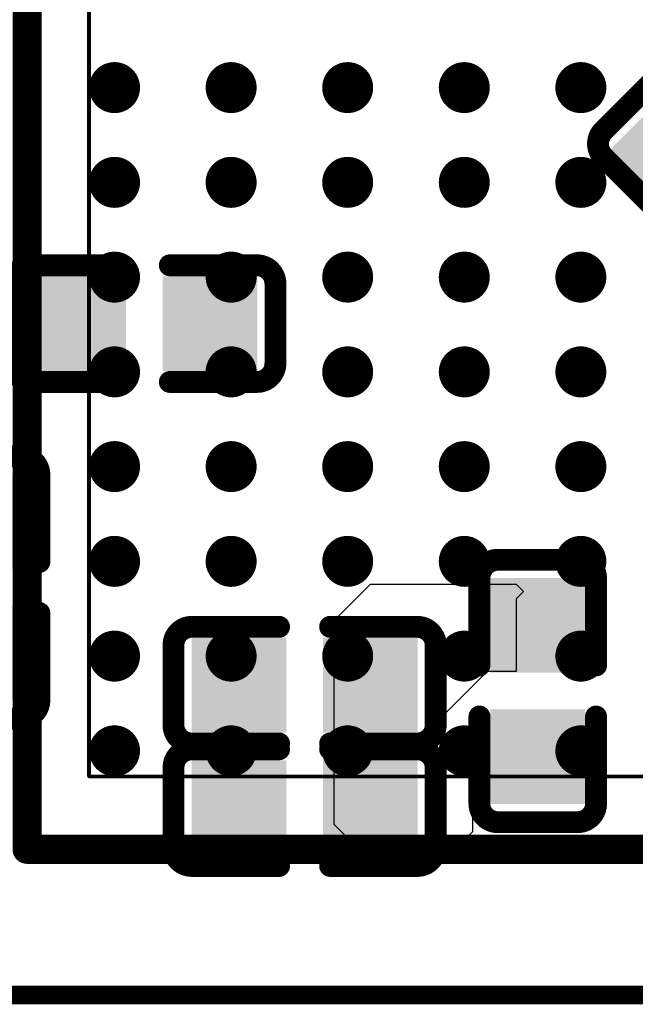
# Model space of a CAD drawing. Header units: millimetres. Extents: x -47 to 199, y -56 to 203.
# Tile 145 of 157: x 97.35 to 101.57, y 176.72 to 183.47. Entities that reach past the tile are written whole.
import ezdxf

# ---------------------------------------------------------------- set-up
doc = ezdxf.new("R2010")
doc.units = ezdxf.units.MM
doc.header["$LTSCALE"] = 1.21
doc.header["$MEASUREMENT"] = 0
doc.layers.get('0').update_dxf_attribs({"linetype": 'CONTINUOUS'})
for name, color, linetype in [('BottomLayer', 5, 'CONTINUOUS'), ('BottomOverlay', 54, 'CONTINUOUS'), ('BottomPaste', 16, 'CONTINUOUS'), ('BottomSolder', 6, 'CONTINUOUS'), ('TopLayer', 1, 'CONTINUOUS'), ('TopOverlay', 2, 'CONTINUOUS'), ('TopPaste', 8, 'CONTINUOUS'), ('TopSolder', 216, 'CONTINUOUS')]:
    doc.layers.add(name, color=color, linetype=linetype)

# ---------------------------------------------------------------- blocks, each defined once
blk = doc.blocks.new('BGA200_15R00X10R00X0R90_91')
at = {"layer": 'TopLayer', "const_width": 0.0059}
for points in [[(-0.17618, -0.08957, 1), (-0.17028, -0.08957, 1)], [(-0.14468, -0.08957, 1), (-0.13878, -0.08957, 1)], [(-0.11319, -0.08957, 1), (-0.10729, -0.08957, 1)], [(-0.08169, -0.08957, 1), (-0.07579, -0.08957, 1)], [(-0.05019, -0.08957, 1), (-0.04429, -0.08957, 1)], [(-0.17618, -0.11516, 1), (-0.17028, -0.11516, 1)], [(-0.14468, -0.11516, 1), (-0.13878, -0.11516, 1)], [(-0.11319, -0.11516, 1), (-0.10729, -0.11516, 1)], [(-0.08169, -0.11516, 1), (-0.07579, -0.11516, 1)], [(-0.05019, -0.11516, 1), (-0.04429, -0.11516, 1)], [(-0.17618, -0.14075, 1), (-0.17028, -0.14075, 1)], [(-0.14468, -0.14075, 1), (-0.13878, -0.14075, 1)], [(-0.11319, -0.14075, 1), (-0.10729, -0.14075, 1)], [(-0.08169, -0.14075, 1), (-0.07579, -0.14075, 1)], [(-0.05019, -0.14075, 1), (-0.04429, -0.14075, 1)], [(-0.17618, -0.16634, 1), (-0.17028, -0.16634, 1)], [(-0.14468, -0.16634, 1), (-0.13878, -0.16634, 1)], [(-0.11319, -0.16634, 1), (-0.10729, -0.16634, 1)], [(-0.08169, -0.16634, 1), (-0.07579, -0.16634, 1)], [(-0.05019, -0.16634, 1), (-0.04429, -0.16634, 1)], [(-0.17618, -0.19193, 1), (-0.17028, -0.19193, 1)], [(-0.14468, -0.19193, 1), (-0.13878, -0.19193, 1)], [(-0.11319, -0.19193, 1), (-0.10729, -0.19193, 1)], [(-0.08169, -0.19193, 1), (-0.07579, -0.19193, 1)], [(-0.05019, -0.19193, 1), (-0.04429, -0.19193, 1)], [(-0.17618, -0.21752, 1), (-0.17028, -0.21752, 1)], [(-0.14468, -0.21752, 1), (-0.13878, -0.21752, 1)], [(-0.11319, -0.21752, 1), (-0.10729, -0.21752, 1)], [(-0.08169, -0.21752, 1), (-0.07579, -0.21752, 1)], [(-0.05019, -0.21752, 1), (-0.04429, -0.21752, 1)], [(-0.17618, -0.24311, 1), (-0.17028, -0.24311, 1)], [(-0.14468, -0.24311, 1), (-0.13878, -0.24311, 1)], [(-0.11319, -0.24311, 1), (-0.10729, -0.24311, 1)], [(-0.08169, -0.24311, 1), (-0.07579, -0.24311, 1)], [(-0.05019, -0.24311, 1), (-0.04429, -0.24311, 1)], [(-0.17618, -0.2687, 1), (-0.17028, -0.2687, 1)], [(-0.14468, -0.2687, 1), (-0.13878, -0.2687, 1)], [(-0.11319, -0.2687, 1), (-0.10729, -0.2687, 1)], [(-0.08169, -0.2687, 1), (-0.07579, -0.2687, 1)], [(-0.05019, -0.2687, 1), (-0.04429, -0.2687, 1)]]:
    blk.add_lwpolyline(points, format="xyb", close=True, dxfattribs=at)
at = {"layer": 'TopOverlay'}
for points, const_width in [([(-0.19685, -0.29528), (-0.19685, 0.29528)], 0.00787), ([(-0.18012, -0.27559), (-0.18012, 0.27559)], 0.001), ([(-0.18012, -0.27559), (0.18012, -0.27559)], 0.001), ([(-0.19685, -0.29528), (0.19686, -0.29528)], 0.00787), ([(-0.23622, -0.33465), (0.23623, -0.33465)], 0.005)]:
    blk.add_lwpolyline(points, dxfattribs=dict(at, const_width=const_width))
for points, const_width in [([(-0.18037, -0.27559, 1), (-0.17987, -0.27559, 1)], 0.0005), ([(-0.18037, -0.27559, 1), (-0.17987, -0.27559, 1)], 0.0005), ([(-0.19882, -0.29528, 1), (-0.19488, -0.29528, 1)], 0.00394), ([(-0.19882, -0.29528, 1), (-0.19488, -0.29528, 1)], 0.00394)]:
    blk.add_lwpolyline(points, format="xyb", close=True, dxfattribs=dict(at, const_width=const_width))
at = {"layer": 'TopPaste', "const_width": 0.0059}
for points in [[(-0.17618, -0.08957, 1), (-0.17028, -0.08957, 1)], [(-0.14468, -0.08957, 1), (-0.13878, -0.08957, 1)], [(-0.11319, -0.08957, 1), (-0.10729, -0.08957, 1)], [(-0.08169, -0.08957, 1), (-0.07579, -0.08957, 1)], [(-0.05019, -0.08957, 1), (-0.04429, -0.08957, 1)], [(-0.17618, -0.11516, 1), (-0.17028, -0.11516, 1)], [(-0.14468, -0.11516, 1), (-0.13878, -0.11516, 1)], [(-0.11319, -0.11516, 1), (-0.10729, -0.11516, 1)], [(-0.08169, -0.11516, 1), (-0.07579, -0.11516, 1)], [(-0.05019, -0.11516, 1), (-0.04429, -0.11516, 1)], [(-0.17618, -0.14075, 1), (-0.17028, -0.14075, 1)], [(-0.14468, -0.14075, 1), (-0.13878, -0.14075, 1)], [(-0.11319, -0.14075, 1), (-0.10729, -0.14075, 1)], [(-0.08169, -0.14075, 1), (-0.07579, -0.14075, 1)], [(-0.05019, -0.14075, 1), (-0.04429, -0.14075, 1)], [(-0.17618, -0.16634, 1), (-0.17028, -0.16634, 1)], [(-0.14468, -0.16634, 1), (-0.13878, -0.16634, 1)], [(-0.11319, -0.16634, 1), (-0.10729, -0.16634, 1)], [(-0.08169, -0.16634, 1), (-0.07579, -0.16634, 1)], [(-0.05019, -0.16634, 1), (-0.04429, -0.16634, 1)], [(-0.17618, -0.19193, 1), (-0.17028, -0.19193, 1)], [(-0.14468, -0.19193, 1), (-0.13878, -0.19193, 1)], [(-0.11319, -0.19193, 1), (-0.10729, -0.19193, 1)], [(-0.08169, -0.19193, 1), (-0.07579, -0.19193, 1)], [(-0.05019, -0.19193, 1), (-0.04429, -0.19193, 1)], [(-0.17618, -0.21752, 1), (-0.17028, -0.21752, 1)], [(-0.14468, -0.21752, 1), (-0.13878, -0.21752, 1)], [(-0.11319, -0.21752, 1), (-0.10729, -0.21752, 1)], [(-0.08169, -0.21752, 1), (-0.07579, -0.21752, 1)], [(-0.05019, -0.21752, 1), (-0.04429, -0.21752, 1)], [(-0.17618, -0.24311, 1), (-0.17028, -0.24311, 1)], [(-0.14468, -0.24311, 1), (-0.13878, -0.24311, 1)], [(-0.11319, -0.24311, 1), (-0.10729, -0.24311, 1)], [(-0.08169, -0.24311, 1), (-0.07579, -0.24311, 1)], [(-0.05019, -0.24311, 1), (-0.04429, -0.24311, 1)], [(-0.17618, -0.2687, 1), (-0.17028, -0.2687, 1)], [(-0.14468, -0.2687, 1), (-0.13878, -0.2687, 1)], [(-0.11319, -0.2687, 1), (-0.10729, -0.2687, 1)], [(-0.08169, -0.2687, 1), (-0.07579, -0.2687, 1)], [(-0.05019, -0.2687, 1), (-0.04429, -0.2687, 1)]]:
    blk.add_lwpolyline(points, format="xyb", close=True, dxfattribs=at)
at = {"layer": 'TopSolder', "const_width": 0.00689}
for points in [[(-0.17667, -0.08957, 1), (-0.16978, -0.08957, 1)], [(-0.14517, -0.08957, 1), (-0.13828, -0.08957, 1)], [(-0.11368, -0.08957, 1), (-0.1068, -0.08957, 1)], [(-0.08218, -0.08957, 1), (-0.0753, -0.08957, 1)], [(-0.05069, -0.08957, 1), (-0.0438, -0.08957, 1)], [(-0.17667, -0.11516, 1), (-0.16978, -0.11516, 1)], [(-0.14517, -0.11516, 1), (-0.13828, -0.11516, 1)], [(-0.11368, -0.11516, 1), (-0.1068, -0.11516, 1)], [(-0.08218, -0.11516, 1), (-0.0753, -0.11516, 1)], [(-0.05069, -0.11516, 1), (-0.0438, -0.11516, 1)], [(-0.17667, -0.14075, 1), (-0.16978, -0.14075, 1)], [(-0.14517, -0.14075, 1), (-0.13828, -0.14075, 1)], [(-0.11368, -0.14075, 1), (-0.1068, -0.14075, 1)], [(-0.08218, -0.14075, 1), (-0.0753, -0.14075, 1)], [(-0.05069, -0.14075, 1), (-0.0438, -0.14075, 1)], [(-0.17667, -0.16634, 1), (-0.16978, -0.16634, 1)], [(-0.14517, -0.16634, 1), (-0.13828, -0.16634, 1)], [(-0.11368, -0.16634, 1), (-0.1068, -0.16634, 1)], [(-0.08218, -0.16634, 1), (-0.0753, -0.16634, 1)], [(-0.05069, -0.16634, 1), (-0.0438, -0.16634, 1)], [(-0.17667, -0.19193, 1), (-0.16978, -0.19193, 1)], [(-0.14517, -0.19193, 1), (-0.13828, -0.19193, 1)], [(-0.11368, -0.19193, 1), (-0.1068, -0.19193, 1)], [(-0.08218, -0.19193, 1), (-0.0753, -0.19193, 1)], [(-0.05069, -0.19193, 1), (-0.0438, -0.19193, 1)], [(-0.17667, -0.21752, 1), (-0.16978, -0.21752, 1)], [(-0.14517, -0.21752, 1), (-0.13828, -0.21752, 1)], [(-0.11368, -0.21752, 1), (-0.1068, -0.21752, 1)], [(-0.08218, -0.21752, 1), (-0.0753, -0.21752, 1)], [(-0.05069, -0.21752, 1), (-0.0438, -0.21752, 1)], [(-0.17667, -0.24311, 1), (-0.16978, -0.24311, 1)], [(-0.14517, -0.24311, 1), (-0.13828, -0.24311, 1)], [(-0.11368, -0.24311, 1), (-0.1068, -0.24311, 1)], [(-0.08218, -0.24311, 1), (-0.0753, -0.24311, 1)], [(-0.05069, -0.24311, 1), (-0.0438, -0.24311, 1)], [(-0.17667, -0.2687, 1), (-0.16978, -0.2687, 1)], [(-0.14517, -0.2687, 1), (-0.13828, -0.2687, 1)], [(-0.11368, -0.2687, 1), (-0.1068, -0.2687, 1)], [(-0.08218, -0.2687, 1), (-0.0753, -0.2687, 1)], [(-0.05069, -0.2687, 1), (-0.0438, -0.2687, 1)]]:
    blk.add_lwpolyline(points, format="xyb", close=True, dxfattribs=at)
blk = doc.blocks.new('C0402_B_289')
at = {"layer": 'BottomLayer'}
for points in [[(-0.02855, -0.01083), (-0.00689, -0.01083), (-0.02855, 0.01083), (-0.00689, 0.01083)], [(0.00689, -0.01083), (0.02855, -0.01083), (0.00689, 0.01083), (0.02855, 0.01083)]]:
    blk.add_solid(points, dxfattribs=at)
at = {"layer": 'BottomOverlay', "const_width": 0.00591}
for points in [[(-0.03543, 0.01076, -0.414214), (-0.03043, 0.01576)], [(0.03043, 0.01576, -0.414214), (0.03543, 0.01076)], [(-0.03043, -0.01575, -0.414214), (-0.03543, -0.01075)], [(0.03543, -0.01075, -0.414214), (0.03043, -0.01575)]]:
    blk.add_lwpolyline(points, format="xyb", dxfattribs=at)
for points in [[(-0.03043, 0.01576), (-0.0069, 0.01576)], [(0.0069, 0.01576), (0.03043, 0.01576)], [(-0.03543, -0.01075), (-0.03543, 0.01076)], [(0.03543, -0.01075), (0.03543, 0.01076)], [(-0.03043, -0.01575), (-0.0069, -0.01575)], [(0.0069, -0.01575), (0.03043, -0.01575)]]:
    blk.add_lwpolyline(points, dxfattribs=at)
at = {"layer": 'BottomOverlay', "const_width": 0.00296}
for points in [[(-0.03191, 0.01576, 1), (-0.02895, 0.01576, 1)], [(-0.03191, 0.01576, 1), (-0.02895, 0.01576, 1)], [(-0.00838, 0.01576, 1), (-0.00542, 0.01576, 1)], [(0.00542, 0.01576, 1), (0.00838, 0.01576, 1)], [(0.02895, 0.01576, 1), (0.03191, 0.01576, 1)], [(0.02895, 0.01576, 1), (0.03191, 0.01576, 1)], [(-0.03691, 0.01076, 1), (-0.03395, 0.01076, 1)], [(-0.03691, 0.01076, 1), (-0.03395, 0.01076, 1)], [(0.03395, 0.01076, 1), (0.03691, 0.01076, 1)], [(0.03395, 0.01076, 1), (0.03691, 0.01076, 1)], [(-0.03691, -0.01075, 1), (-0.03395, -0.01075, 1)], [(-0.03691, -0.01075, 1), (-0.03395, -0.01075, 1)], [(0.03395, -0.01075, 1), (0.03691, -0.01075, 1)], [(0.03395, -0.01075, 1), (0.03691, -0.01075, 1)], [(-0.03191, -0.01575, 1), (-0.02895, -0.01575, 1)], [(-0.03191, -0.01575, 1), (-0.02895, -0.01575, 1)], [(-0.00838, -0.01575, 1), (-0.00542, -0.01575, 1)], [(0.00542, -0.01575, 1), (0.00838, -0.01575, 1)], [(0.02895, -0.01575, 1), (0.03191, -0.01575, 1)], [(0.02895, -0.01575, 1), (0.03191, -0.01575, 1)]]:
    blk.add_lwpolyline(points, format="xyb", close=True, dxfattribs=at)
at = {"layer": 'BottomPaste'}
for points in [[(-0.02855, -0.01083), (-0.00689, -0.01083), (-0.02855, 0.01083), (-0.00689, 0.01083)], [(0.00689, -0.01083), (0.02855, -0.01083), (0.00689, 0.01083), (0.02855, 0.01083)]]:
    blk.add_solid(points, dxfattribs=at)
at = {"layer": 'BottomSolder'}
for points in [[(-0.03052, -0.0128), (-0.00493, -0.0128), (-0.03052, 0.0128), (-0.00493, 0.0128)], [(0.00493, -0.0128), (0.03052, -0.0128), (0.00493, 0.0128), (0.03052, 0.0128)]]:
    blk.add_solid(points, dxfattribs=at)
blk = doc.blocks.new('C0402_B_296')
at = {"layer": 'BottomLayer'}
for points in [[(-0.02855, -0.01083), (-0.00689, -0.01083), (-0.02855, 0.01083), (-0.00689, 0.01083)], [(0.00689, -0.01083), (0.02855, -0.01083), (0.00689, 0.01083), (0.02855, 0.01083)]]:
    blk.add_solid(points, dxfattribs=at)
at = {"layer": 'BottomOverlay', "const_width": 0.00591}
for points in [[(-0.03543, 0.01076, -0.414214), (-0.03043, 0.01576)], [(0.03043, 0.01576, -0.414214), (0.03543, 0.01076)], [(-0.03043, -0.01575, -0.414214), (-0.03543, -0.01075)], [(0.03543, -0.01075, -0.414214), (0.03043, -0.01575)]]:
    blk.add_lwpolyline(points, format="xyb", dxfattribs=at)
for points in [[(-0.0069, 0.01576), (-0.03043, 0.01576)], [(0.03043, 0.01576), (0.0069, 0.01576)], [(-0.03543, -0.01075), (-0.03543, 0.01076)], [(0.03543, -0.01075), (0.03543, 0.01076)], [(-0.0069, -0.01575), (-0.03043, -0.01575)], [(0.03043, -0.01575), (0.0069, -0.01575)]]:
    blk.add_lwpolyline(points, dxfattribs=at)
at = {"layer": 'BottomOverlay', "const_width": 0.00296}
for points in [[(-0.03191, 0.01576, 1), (-0.02895, 0.01576, 1)], [(-0.03191, 0.01576, 1), (-0.02895, 0.01576, 1)], [(-0.00838, 0.01576, 1), (-0.00542, 0.01576, 1)], [(0.00542, 0.01576, 1), (0.00838, 0.01576, 1)], [(0.02895, 0.01576, 1), (0.03191, 0.01576, 1)], [(0.02895, 0.01576, 1), (0.03191, 0.01576, 1)], [(-0.03691, 0.01076, 1), (-0.03395, 0.01076, 1)], [(-0.03691, 0.01076, 1), (-0.03395, 0.01076, 1)], [(0.03395, 0.01076, 1), (0.03691, 0.01076, 1)], [(0.03395, 0.01076, 1), (0.03691, 0.01076, 1)], [(-0.03691, -0.01075, 1), (-0.03395, -0.01075, 1)], [(-0.03691, -0.01075, 1), (-0.03395, -0.01075, 1)], [(0.03395, -0.01075, 1), (0.03691, -0.01075, 1)], [(0.03395, -0.01075, 1), (0.03691, -0.01075, 1)], [(-0.03191, -0.01575, 1), (-0.02895, -0.01575, 1)], [(-0.03191, -0.01575, 1), (-0.02895, -0.01575, 1)], [(-0.00838, -0.01575, 1), (-0.00542, -0.01575, 1)], [(0.00542, -0.01575, 1), (0.00838, -0.01575, 1)], [(0.02895, -0.01575, 1), (0.03191, -0.01575, 1)], [(0.02895, -0.01575, 1), (0.03191, -0.01575, 1)]]:
    blk.add_lwpolyline(points, format="xyb", close=True, dxfattribs=at)
at = {"layer": 'BottomPaste'}
for points in [[(-0.02855, -0.01083), (-0.00689, -0.01083), (-0.02855, 0.01083), (-0.00689, 0.01083)], [(0.00689, -0.01083), (0.02855, -0.01083), (0.00689, 0.01083), (0.02855, 0.01083)]]:
    blk.add_solid(points, dxfattribs=at)
at = {"layer": 'BottomSolder'}
for points in [[(-0.03052, -0.0128), (-0.00493, -0.0128), (-0.03052, 0.0128), (-0.00493, 0.0128)], [(0.00493, -0.0128), (0.03052, -0.0128), (0.00493, 0.0128), (0.03052, 0.0128)]]:
    blk.add_solid(points, dxfattribs=at)
blk = doc.blocks.new('C0402_B_311')
at = {"layer": 'BottomLayer'}
for points in [[(-0.02855, -0.01083), (-0.00689, -0.01083), (-0.02855, 0.01083), (-0.00689, 0.01083)], [(0.00689, -0.01083), (0.02855, -0.01083), (0.00689, 0.01083), (0.02855, 0.01083)]]:
    blk.add_solid(points, dxfattribs=at)
at = {"layer": 'BottomOverlay', "const_width": 0.00591}
for points in [[(-0.03543, 0.01076, -0.414214), (-0.03043, 0.01576)], [(0.03043, 0.01576, -0.414214), (0.03543, 0.01076)], [(-0.03043, -0.01575, -0.414214), (-0.03543, -0.01075)], [(0.03543, -0.01075, -0.414214), (0.03043, -0.01575)]]:
    blk.add_lwpolyline(points, format="xyb", dxfattribs=at)
for points in [[(-0.03043, 0.01576), (-0.0069, 0.01576)], [(0.0069, 0.01576), (0.03043, 0.01576)], [(-0.03543, 0.01076), (-0.03543, -0.01075)], [(0.03543, 0.01076), (0.03543, -0.01075)], [(-0.03043, -0.01575), (-0.0069, -0.01575)], [(0.0069, -0.01575), (0.03043, -0.01575)]]:
    blk.add_lwpolyline(points, dxfattribs=at)
at = {"layer": 'BottomOverlay', "const_width": 0.00296}
for points in [[(-0.03191, 0.01576, 1), (-0.02895, 0.01576, 1)], [(-0.03191, 0.01576, 1), (-0.02895, 0.01576, 1)], [(-0.00838, 0.01576, 1), (-0.00542, 0.01576, 1)], [(0.00542, 0.01576, 1), (0.00838, 0.01576, 1)], [(0.02895, 0.01576, 1), (0.03191, 0.01576, 1)], [(0.02895, 0.01576, 1), (0.03191, 0.01576, 1)], [(-0.03691, 0.01076, 1), (-0.03395, 0.01076, 1)], [(-0.03691, 0.01076, 1), (-0.03395, 0.01076, 1)], [(0.03395, 0.01076, 1), (0.03691, 0.01076, 1)], [(0.03395, 0.01076, 1), (0.03691, 0.01076, 1)], [(-0.03691, -0.01075, 1), (-0.03395, -0.01075, 1)], [(-0.03691, -0.01075, 1), (-0.03395, -0.01075, 1)], [(0.03395, -0.01075, 1), (0.03691, -0.01075, 1)], [(0.03395, -0.01075, 1), (0.03691, -0.01075, 1)], [(-0.03191, -0.01575, 1), (-0.02895, -0.01575, 1)], [(-0.03191, -0.01575, 1), (-0.02895, -0.01575, 1)], [(-0.00838, -0.01575, 1), (-0.00542, -0.01575, 1)], [(0.00542, -0.01575, 1), (0.00838, -0.01575, 1)], [(0.02895, -0.01575, 1), (0.03191, -0.01575, 1)], [(0.02895, -0.01575, 1), (0.03191, -0.01575, 1)]]:
    blk.add_lwpolyline(points, format="xyb", close=True, dxfattribs=at)
at = {"layer": 'BottomPaste'}
for points in [[(-0.02855, -0.01083), (-0.00689, -0.01083), (-0.02855, 0.01083), (-0.00689, 0.01083)], [(0.00689, -0.01083), (0.02855, -0.01083), (0.00689, 0.01083), (0.02855, 0.01083)]]:
    blk.add_solid(points, dxfattribs=at)
at = {"layer": 'BottomSolder'}
for points in [[(-0.03052, -0.0128), (-0.00493, -0.0128), (-0.03052, 0.0128), (-0.00493, 0.0128)], [(0.00493, -0.0128), (0.03052, -0.0128), (0.00493, 0.0128), (0.03052, 0.0128)]]:
    blk.add_solid(points, dxfattribs=at)
blk = doc.blocks.new('C0402_B_314')
at = {"layer": 'BottomLayer'}
for points in [[(-0.02855, -0.01083), (-0.00689, -0.01083), (-0.02855, 0.01083), (-0.00689, 0.01083)], [(0.00689, -0.01083), (0.02855, -0.01083), (0.00689, 0.01083), (0.02855, 0.01083)]]:
    blk.add_solid(points, dxfattribs=at)
at = {"layer": 'BottomOverlay', "const_width": 0.00591}
for points in [[(-0.03543, 0.01076, -0.414214), (-0.03043, 0.01576)], [(0.03043, 0.01576, -0.414214), (0.03543, 0.01076)], [(-0.03043, -0.01575, -0.414214), (-0.03543, -0.01075)], [(0.03543, -0.01075, -0.414214), (0.03043, -0.01575)]]:
    blk.add_lwpolyline(points, format="xyb", dxfattribs=at)
for points in [[(-0.0069, 0.01576), (-0.03043, 0.01576)], [(0.03043, 0.01576), (0.0069, 0.01576)], [(-0.03543, 0.01076), (-0.03543, -0.01075)], [(0.03543, 0.01076), (0.03543, -0.01075)], [(-0.0069, -0.01575), (-0.03043, -0.01575)], [(0.03043, -0.01575), (0.0069, -0.01575)]]:
    blk.add_lwpolyline(points, dxfattribs=at)
at = {"layer": 'BottomOverlay', "const_width": 0.00296}
for points in [[(-0.03191, 0.01576, 1), (-0.02895, 0.01576, 1)], [(-0.03191, 0.01576, 1), (-0.02895, 0.01576, 1)], [(-0.00838, 0.01576, 1), (-0.00542, 0.01576, 1)], [(0.00542, 0.01576, 1), (0.00838, 0.01576, 1)], [(0.02895, 0.01576, 1), (0.03191, 0.01576, 1)], [(0.02895, 0.01576, 1), (0.03191, 0.01576, 1)], [(-0.03691, 0.01076, 1), (-0.03395, 0.01076, 1)], [(-0.03691, 0.01076, 1), (-0.03395, 0.01076, 1)], [(0.03395, 0.01076, 1), (0.03691, 0.01076, 1)], [(0.03395, 0.01076, 1), (0.03691, 0.01076, 1)], [(-0.03691, -0.01075, 1), (-0.03395, -0.01075, 1)], [(-0.03691, -0.01075, 1), (-0.03395, -0.01075, 1)], [(0.03395, -0.01075, 1), (0.03691, -0.01075, 1)], [(0.03395, -0.01075, 1), (0.03691, -0.01075, 1)], [(-0.03191, -0.01575, 1), (-0.02895, -0.01575, 1)], [(-0.03191, -0.01575, 1), (-0.02895, -0.01575, 1)], [(-0.00838, -0.01575, 1), (-0.00542, -0.01575, 1)], [(0.00542, -0.01575, 1), (0.00838, -0.01575, 1)], [(0.02895, -0.01575, 1), (0.03191, -0.01575, 1)], [(0.02895, -0.01575, 1), (0.03191, -0.01575, 1)]]:
    blk.add_lwpolyline(points, format="xyb", close=True, dxfattribs=at)
at = {"layer": 'BottomPaste'}
for points in [[(-0.02855, -0.01083), (-0.00689, -0.01083), (-0.02855, 0.01083), (-0.00689, 0.01083)], [(0.00689, -0.01083), (0.02855, -0.01083), (0.00689, 0.01083), (0.02855, 0.01083)]]:
    blk.add_solid(points, dxfattribs=at)
at = {"layer": 'BottomSolder'}
for points in [[(-0.03052, -0.0128), (-0.00493, -0.0128), (-0.03052, 0.0128), (-0.00493, 0.0128)], [(0.00493, -0.0128), (0.03052, -0.0128), (0.00493, 0.0128), (0.03052, 0.0128)]]:
    blk.add_solid(points, dxfattribs=at)
blk = doc.blocks.new('C0402_B_317')
at = {"layer": 'BottomLayer'}
for points in [[(-0.02855, -0.01083), (-0.00689, -0.01083), (-0.02855, 0.01083), (-0.00689, 0.01083)], [(0.00689, -0.01083), (0.02855, -0.01083), (0.00689, 0.01083), (0.02855, 0.01083)]]:
    blk.add_solid(points, dxfattribs=at)
at = {"layer": 'BottomOverlay', "const_width": 0.00591}
for points in [[(-0.03543, 0.01076, -0.414214), (-0.03043, 0.01576)], [(0.03043, 0.01576, -0.414214), (0.03543, 0.01076)], [(-0.03043, -0.01575, -0.414214), (-0.03543, -0.01075)], [(0.03543, -0.01075, -0.414214), (0.03043, -0.01575)]]:
    blk.add_lwpolyline(points, format="xyb", dxfattribs=at)
for points in [[(-0.0069, 0.01576), (-0.03043, 0.01576)], [(0.03043, 0.01576), (0.0069, 0.01576)], [(-0.03543, -0.01075), (-0.03543, 0.01076)], [(0.03543, -0.01075), (0.03543, 0.01076)], [(-0.0069, -0.01575), (-0.03043, -0.01575)], [(0.03043, -0.01575), (0.0069, -0.01575)]]:
    blk.add_lwpolyline(points, dxfattribs=at)
at = {"layer": 'BottomOverlay', "const_width": 0.00296}
for points in [[(-0.03191, 0.01576, 1), (-0.02895, 0.01576, 1)], [(-0.03191, 0.01576, 1), (-0.02895, 0.01576, 1)], [(-0.00838, 0.01576, 1), (-0.00542, 0.01576, 1)], [(0.00542, 0.01576, 1), (0.00838, 0.01576, 1)], [(0.02895, 0.01576, 1), (0.03191, 0.01576, 1)], [(0.02895, 0.01576, 1), (0.03191, 0.01576, 1)], [(-0.03691, 0.01076, 1), (-0.03395, 0.01076, 1)], [(-0.03691, 0.01076, 1), (-0.03395, 0.01076, 1)], [(0.03395, 0.01076, 1), (0.03691, 0.01076, 1)], [(0.03395, 0.01076, 1), (0.03691, 0.01076, 1)], [(-0.03691, -0.01075, 1), (-0.03395, -0.01075, 1)], [(-0.03691, -0.01075, 1), (-0.03395, -0.01075, 1)], [(0.03395, -0.01075, 1), (0.03691, -0.01075, 1)], [(0.03395, -0.01075, 1), (0.03691, -0.01075, 1)], [(-0.03191, -0.01575, 1), (-0.02895, -0.01575, 1)], [(-0.03191, -0.01575, 1), (-0.02895, -0.01575, 1)], [(-0.00838, -0.01575, 1), (-0.00542, -0.01575, 1)], [(0.00542, -0.01575, 1), (0.00838, -0.01575, 1)], [(0.02895, -0.01575, 1), (0.03191, -0.01575, 1)], [(0.02895, -0.01575, 1), (0.03191, -0.01575, 1)]]:
    blk.add_lwpolyline(points, format="xyb", close=True, dxfattribs=at)
at = {"layer": 'BottomPaste'}
for points in [[(-0.02855, -0.01083), (-0.00689, -0.01083), (-0.02855, 0.01083), (-0.00689, 0.01083)], [(0.00689, -0.01083), (0.02855, -0.01083), (0.00689, 0.01083), (0.02855, 0.01083)]]:
    blk.add_solid(points, dxfattribs=at)
at = {"layer": 'BottomSolder'}
for points in [[(-0.03052, -0.0128), (-0.00493, -0.0128), (-0.03052, 0.0128), (-0.00493, 0.0128)], [(0.00493, -0.0128), (0.03052, -0.0128), (0.00493, 0.0128), (0.03052, 0.0128)]]:
    blk.add_solid(points, dxfattribs=at)
blk = doc.blocks.new('C0402_B_321')
at = {"layer": 'BottomLayer'}
for points in [[(-0.02855, -0.01083), (-0.00689, -0.01083), (-0.02855, 0.01083), (-0.00689, 0.01083)], [(0.00689, -0.01083), (0.02855, -0.01083), (0.00689, 0.01083), (0.02855, 0.01083)]]:
    blk.add_solid(points, dxfattribs=at)
at = {"layer": 'BottomOverlay', "const_width": 0.00591}
for points in [[(-0.03543, 0.01076, -0.414214), (-0.03043, 0.01576)], [(0.03043, 0.01576, -0.414214), (0.03543, 0.01076)], [(-0.03043, -0.01575, -0.414214), (-0.03543, -0.01075)], [(0.03543, -0.01075, -0.414214), (0.03043, -0.01575)]]:
    blk.add_lwpolyline(points, format="xyb", dxfattribs=at)
for points in [[(-0.0069, 0.01576), (-0.03043, 0.01576)], [(0.03043, 0.01576), (0.0069, 0.01576)], [(-0.03543, 0.01076), (-0.03543, -0.01075)], [(0.03543, 0.01076), (0.03543, -0.01075)], [(-0.0069, -0.01575), (-0.03043, -0.01575)], [(0.03043, -0.01575), (0.0069, -0.01575)]]:
    blk.add_lwpolyline(points, dxfattribs=at)
at = {"layer": 'BottomOverlay', "const_width": 0.00296}
for points in [[(-0.03191, 0.01576, 1), (-0.02895, 0.01576, 1)], [(-0.03191, 0.01576, 1), (-0.02895, 0.01576, 1)], [(-0.00838, 0.01576, 1), (-0.00542, 0.01576, 1)], [(0.00542, 0.01576, 1), (0.00838, 0.01576, 1)], [(0.02895, 0.01576, 1), (0.03191, 0.01576, 1)], [(0.02895, 0.01576, 1), (0.03191, 0.01576, 1)], [(-0.03691, 0.01076, 1), (-0.03395, 0.01076, 1)], [(-0.03691, 0.01076, 1), (-0.03395, 0.01076, 1)], [(0.03395, 0.01076, 1), (0.03691, 0.01076, 1)], [(0.03395, 0.01076, 1), (0.03691, 0.01076, 1)], [(-0.03691, -0.01075, 1), (-0.03395, -0.01075, 1)], [(-0.03691, -0.01075, 1), (-0.03395, -0.01075, 1)], [(0.03395, -0.01075, 1), (0.03691, -0.01075, 1)], [(0.03395, -0.01075, 1), (0.03691, -0.01075, 1)], [(-0.03191, -0.01575, 1), (-0.02895, -0.01575, 1)], [(-0.03191, -0.01575, 1), (-0.02895, -0.01575, 1)], [(-0.00838, -0.01575, 1), (-0.00542, -0.01575, 1)], [(0.00542, -0.01575, 1), (0.00838, -0.01575, 1)], [(0.02895, -0.01575, 1), (0.03191, -0.01575, 1)], [(0.02895, -0.01575, 1), (0.03191, -0.01575, 1)]]:
    blk.add_lwpolyline(points, format="xyb", close=True, dxfattribs=at)
at = {"layer": 'BottomPaste'}
for points in [[(-0.02855, -0.01083), (-0.00689, -0.01083), (-0.02855, 0.01083), (-0.00689, 0.01083)], [(0.00689, -0.01083), (0.02855, -0.01083), (0.00689, 0.01083), (0.02855, 0.01083)]]:
    blk.add_solid(points, dxfattribs=at)
at = {"layer": 'BottomSolder'}
for points in [[(-0.03052, -0.0128), (-0.00493, -0.0128), (-0.03052, 0.0128), (-0.00493, 0.0128)], [(0.00493, -0.0128), (0.03052, -0.0128), (0.00493, 0.0128), (0.03052, 0.0128)]]:
    blk.add_solid(points, dxfattribs=at)

msp = doc.modelspace()

# ---------------------------------------------------------------- linework, layer by layer
at = {"layer": 'BottomLayer'}
for p, q in [((99.5025, 179.3516), (99.7525, 179.6016)), ((99.7525, 179.6016), (100.7525, 179.6016)), ((100.7525, 179.6016), (100.8025, 179.5516)), ((100.8025, 179.5516), (100.7525, 179.5016)), ((100.7525, 179.5016), (100.7525, 179.0016)), ((99.5025, 177.9516), (99.5025, 179.3516)), ((100.5525, 179.0016), (100.2525, 178.7016)), ((100.7525, 179.0016), (100.5525, 179.0016)), ((100.2525, 178.7016), (100.2525, 178.4516)), ((100.2525, 178.4516), (100.4525, 178.2516)), ((100.4525, 178.2516), (100.4525, 177.9016)), ((99.6525, 177.8016), (99.5025, 177.9516)), ((100.4525, 177.9016), (100.3525, 177.8016)), ((100.3525, 177.8016), (99.6525, 177.8016))]:
    msp.add_line(p, q, dxfattribs=at)

# ---------------------------------------------------------------- block references
at = {"xscale": 25.4, "yscale": 25.4, "zscale": 25.4}
for name, p in [('BGA200_15R00X10R00X0R90_91', (102.3962, 185.2828)), ('C0402_B_289', (98.2005, 181.3886))]:
    msp.add_blockref(name, p, dxfattribs=at)
for name, p, rotation in [('C0402_B_311', (102.1805, 182.2686), 314.9999999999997), ('C0402_B_296', (97.0805, 179.5786), 90), ('C0402_B_317', (100.9005, 178.8686), 90), ('C0402_B_321', (99.3005, 178.9086), 180), ('C0402_B_314', (99.3005, 178.0686), 180)]:
    msp.add_blockref(name, p, dxfattribs=dict(at, rotation=rotation))

doc.saveas('drawing.dxf')
